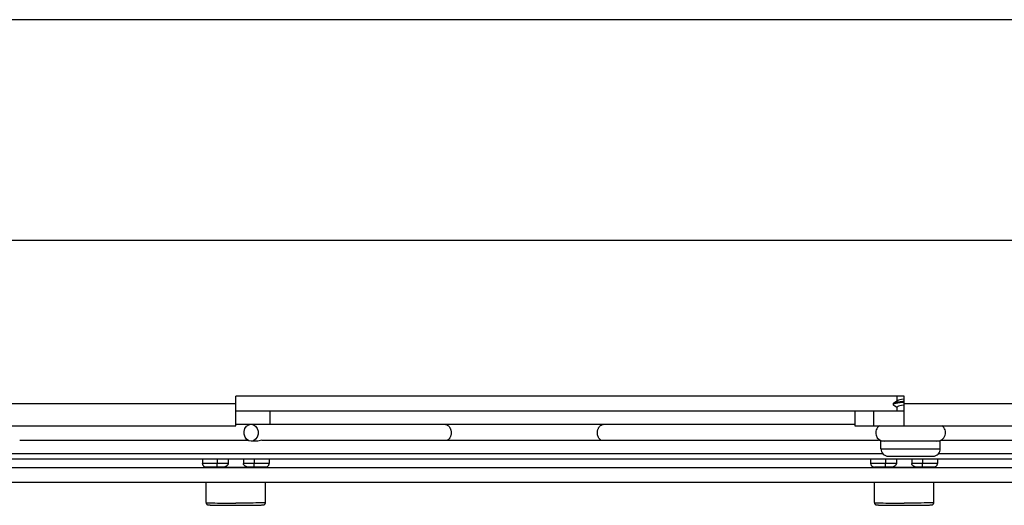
# Model space of a CAD drawing. Extents: x 0 to 594, y 0 to 420.
# Tile 90 of 104: x 407 to 434, y 151 to 164. Entities that reach past the tile are written whole.
import ezdxf

# ---------------------------------------------------------------- set-up
doc = ezdxf.new("R2010")
doc.units = 0
doc.header["$LTSCALE"] = 32.67
doc.layers.get('0').update_dxf_attribs({"linetype": 'CONTINUOUS'})
doc.layers.add('DATUM_AXIS', color=7, linetype='CONTINUOUS')

msp = doc.modelspace()

# ---------------------------------------------------------------- linework, layer by layer
at = {"color": 7, "linetype": 'CONTINUOUS'}
for p, q in [((451.25, 163.934), (392.461, 163.934)), ((430.56, 153.59), (430.56, 153.56)), ((430.682, 153.668), (430.649, 153.648)), ((430.673, 153.662), (430.673, 153.794)), ((430.673, 153.394), (430.673, 153.494)), ((431.831, 152.574), (430.231, 152.574)), ((430.231, 152.374), (430.231, 152.574)), ((431.831, 152.374), (431.831, 152.574)), ((392.342, 152.104), (451.368, 152.104)), ((411.955, 152.104), (411.955, 151.982)), ((412.649, 152.104), (412.649, 151.977)), ((413.061, 152.104), (413.061, 151.977)), ((413.755, 152.104), (413.755, 151.982)), ((429.955, 152.104), (429.955, 151.982)), ((430.431, 152.174), (431.631, 152.174)), ((430.649, 152.104), (430.649, 151.977)), ((431.061, 152.104), (431.061, 151.977)), ((431.755, 152.104), (431.755, 151.982)), ((412.066, 151.881), (412.071, 151.88)), ((412.071, 151.88), (412.077, 151.88)), ((412.077, 151.88), (412.083, 151.88)), ((412.083, 151.88), (412.095, 151.879)), ((412.095, 151.879), (412.109, 151.879)), ((412.109, 151.879), (412.131, 151.879)), ((412.131, 151.879), (412.167, 151.878)), ((412.167, 151.878), (412.213, 151.878)), ((412.213, 151.878), (412.284, 151.877)), ((412.284, 151.877), (412.52, 151.877)), ((413.408, 151.877), (413.191, 151.877)), ((413.408, 151.877), (413.476, 151.877)), ((413.476, 151.877), (413.528, 151.878)), ((413.528, 151.878), (413.569, 151.878)), ((413.569, 151.878), (413.593, 151.879)), ((413.593, 151.879), (413.612, 151.879)), ((413.612, 151.879), (413.623, 151.88)), ((413.623, 151.88), (413.632, 151.88)), ((413.632, 151.88), (413.639, 151.88)), ((413.639, 151.88), (413.645, 151.881)), ((430.066, 151.881), (430.071, 151.88)), ((430.071, 151.88), (430.077, 151.88)), ((430.077, 151.88), (430.083, 151.88)), ((430.083, 151.88), (430.095, 151.879)), ((430.095, 151.879), (430.109, 151.879)), ((430.109, 151.879), (430.131, 151.879)), ((430.131, 151.879), (430.167, 151.878)), ((430.167, 151.878), (430.213, 151.878)), ((430.213, 151.878), (430.284, 151.877)), ((430.284, 151.877), (430.52, 151.877)), ((431.408, 151.877), (431.191, 151.877)), ((431.408, 151.877), (431.476, 151.877)), ((431.476, 151.877), (431.528, 151.878)), ((431.528, 151.878), (431.569, 151.878)), ((431.569, 151.878), (431.593, 151.879)), ((431.593, 151.879), (431.612, 151.879)), ((431.612, 151.879), (431.623, 151.88)), ((431.623, 151.88), (431.632, 151.88)), ((431.632, 151.88), (431.639, 151.88)), ((431.639, 151.88), (431.645, 151.881))]:
    msp.add_line(p, q, dxfattribs=at)
at = {"color": 9, "linetype": 'CONTINUOUS'}
for p, q in [((406.407, 152.244), (430.28, 152.244)), ((430.231, 152.374), (431.831, 152.374)), ((431.783, 152.244), (437.304, 152.244)), ((412.019, 151.979), (411.999, 151.98)), ((412.055, 151.979), (412.019, 151.979)), ((412.098, 151.978), (412.055, 151.979)), ((412.147, 151.978), (412.098, 151.978)), ((412.219, 151.977), (412.147, 151.978)), ((412.296, 151.977), (412.219, 151.977)), ((412.649, 151.977), (412.296, 151.977)), ((412.355, 152.104), (412.355, 151.977)), ((413.395, 151.977), (413.061, 151.977)), ((413.355, 152.104), (413.355, 151.977)), ((413.473, 151.977), (413.395, 151.977)), ((413.547, 151.978), (413.473, 151.977)), ((413.612, 151.978), (413.547, 151.978)), ((413.655, 151.979), (413.612, 151.978)), ((413.691, 151.979), (413.655, 151.979)), ((413.711, 151.98), (413.691, 151.979)), ((413.728, 151.98), (413.711, 151.98)), ((430.019, 151.979), (429.999, 151.98)), ((430.055, 151.979), (430.019, 151.979)), ((430.098, 151.978), (430.055, 151.979)), ((430.147, 151.978), (430.098, 151.978)), ((430.219, 151.977), (430.147, 151.978)), ((430.296, 151.977), (430.219, 151.977)), ((430.649, 151.977), (430.296, 151.977)), ((430.355, 152.104), (430.355, 151.977)), ((431.395, 151.977), (431.061, 151.977)), ((431.355, 152.104), (431.355, 151.977)), ((431.473, 151.977), (431.395, 151.977)), ((431.547, 151.978), (431.473, 151.977)), ((431.612, 151.978), (431.547, 151.978)), ((431.655, 151.979), (431.612, 151.978)), ((431.691, 151.979), (431.655, 151.979)), ((431.711, 151.98), (431.691, 151.979)), ((431.728, 151.98), (431.711, 151.98))]:
    msp.add_line(p, q, dxfattribs=at)
at = {"color": 7, "linetype": 'CONTINUOUS'}
for points in [[(430.855, 153.62), (430.821, 153.616), (430.752, 153.608), (430.691, 153.599), (430.64, 153.59), (430.601, 153.581), (430.575, 153.572), (430.562, 153.564), (430.56, 153.56)], [(430.568, 153.599), (430.561, 153.593), (430.56, 153.59)], [(430.56, 153.56), (430.563, 153.555), (430.568, 153.55)], [(430.855, 153.65), (430.818, 153.646), (430.749, 153.637), (430.688, 153.628), (430.638, 153.62), (430.599, 153.611), (430.573, 153.602), (430.568, 153.599)], [(430.649, 153.648), (430.609, 153.624), (430.568, 153.599)], [(430.568, 153.55), (430.609, 153.526), (430.65, 153.502), (430.673, 153.488)], [(430.855, 153.71), (430.842, 153.708), (430.789, 153.698), (430.744, 153.689), (430.709, 153.679), (430.686, 153.67), (430.682, 153.668)], [(430.855, 153.548), (430.836, 153.545), (430.784, 153.536), (430.741, 153.526), (430.707, 153.517), (430.685, 153.508), (430.674, 153.498), (430.673, 153.494)], [(411.955, 151.982), (411.955, 151.98), (411.956, 151.971), (411.957, 151.963), (411.959, 151.956), (411.961, 151.948), (411.964, 151.941), (411.967, 151.935), (411.971, 151.929), (411.974, 151.923), (411.978, 151.918), (411.982, 151.914), (411.987, 151.909), (411.991, 151.906), (411.995, 151.902), (412, 151.899), (412.004, 151.896), (412.008, 151.894), (412.012, 151.892), (412.016, 151.89), (412.02, 151.888), (412.024, 151.887), (412.028, 151.886), (412.031, 151.885), (412.033, 151.884), (412.036, 151.884), (412.038, 151.883), (412.041, 151.883), (412.043, 151.883), (412.045, 151.882), (412.047, 151.882), (412.048, 151.882), (412.05, 151.882), (412.052, 151.882), (412.054, 151.881), (412.056, 151.881), (412.058, 151.881), (412.06, 151.881), (412.062, 151.881), (412.066, 151.881)], [(413.645, 151.881), (413.648, 151.881), (413.651, 151.881), (413.653, 151.881), (413.655, 151.881), (413.657, 151.881), (413.659, 151.882), (413.661, 151.882), (413.663, 151.882), (413.665, 151.882), (413.667, 151.882), (413.669, 151.883), (413.672, 151.883), (413.674, 151.884), (413.676, 151.884), (413.679, 151.885), (413.682, 151.886), (413.685, 151.887), (413.689, 151.888), (413.693, 151.889), (413.697, 151.891), (413.702, 151.894), (413.707, 151.896), (413.711, 151.899), (413.716, 151.903), (413.721, 151.906), (413.725, 151.911), (413.73, 151.916), (413.734, 151.921), (413.739, 151.927), (413.743, 151.933), (413.746, 151.94), (413.749, 151.948), (413.752, 151.956), (413.754, 151.964), (413.755, 151.972), (413.755, 151.98), (413.755, 151.982)], [(429.955, 151.982), (429.955, 151.98), (429.956, 151.971), (429.957, 151.963), (429.959, 151.956), (429.961, 151.948), (429.964, 151.941), (429.967, 151.935), (429.971, 151.929), (429.974, 151.923), (429.978, 151.918), (429.982, 151.914), (429.987, 151.909), (429.991, 151.906), (429.995, 151.902), (430, 151.899), (430.004, 151.896), (430.008, 151.894), (430.012, 151.892), (430.016, 151.89), (430.02, 151.888), (430.024, 151.887), (430.028, 151.886), (430.031, 151.885), (430.033, 151.884), (430.036, 151.884), (430.038, 151.883), (430.041, 151.883), (430.043, 151.883), (430.045, 151.882), (430.047, 151.882), (430.048, 151.882), (430.05, 151.882), (430.052, 151.882), (430.054, 151.881), (430.056, 151.881), (430.058, 151.881), (430.06, 151.881), (430.062, 151.881), (430.066, 151.881)], [(431.645, 151.881), (431.648, 151.881), (431.651, 151.881), (431.653, 151.881), (431.655, 151.881), (431.657, 151.881), (431.659, 151.882), (431.661, 151.882), (431.663, 151.882), (431.665, 151.882), (431.667, 151.882), (431.669, 151.883), (431.672, 151.883), (431.674, 151.884), (431.676, 151.884), (431.679, 151.885), (431.682, 151.886), (431.685, 151.887), (431.689, 151.888), (431.693, 151.889), (431.697, 151.891), (431.702, 151.894), (431.707, 151.896), (431.711, 151.899), (431.716, 151.903), (431.721, 151.906), (431.725, 151.911), (431.73, 151.916), (431.734, 151.921), (431.739, 151.927), (431.743, 151.933), (431.746, 151.94), (431.749, 151.948), (431.752, 151.956), (431.754, 151.964), (431.755, 151.972), (431.755, 151.98), (431.755, 151.982)]]:
    msp.add_lwpolyline(points, dxfattribs=at)
at = {"color": 9, "linetype": 'CONTINUOUS'}
for points in [[(411.999, 151.98), (411.983, 151.98), (411.976, 151.98), (411.97, 151.981), (411.965, 151.981), (411.961, 151.981), (411.958, 151.981), (411.956, 151.982), (411.955, 151.982), (411.955, 151.982)], [(413.755, 151.982), (413.755, 151.982), (413.754, 151.982), (413.752, 151.981), (413.749, 151.981), (413.745, 151.981), (413.74, 151.981), (413.734, 151.98), (413.728, 151.98)], [(429.999, 151.98), (429.983, 151.98), (429.976, 151.98), (429.97, 151.981), (429.965, 151.981), (429.961, 151.981), (429.958, 151.981), (429.956, 151.982), (429.955, 151.982), (429.955, 151.982)], [(431.755, 151.982), (431.755, 151.982), (431.754, 151.982), (431.752, 151.981), (431.749, 151.981), (431.745, 151.981), (431.74, 151.981), (431.734, 151.98), (431.728, 151.98)]]:
    msp.add_lwpolyline(points, dxfattribs=at)
at = {"color": 7, "linetype": 'CONTINUOUS'}
for centre, start, end in [((430.431, 152.374), 180, 270), ((431.631, 152.374), 270, 360)]:
    msp.add_arc(centre, 0.2, start, end, dxfattribs=at)
at = {"layer": 'DATUM_AXIS', "color": 7, "linetype": 'CONTINUOUS'}
for p, q in [((398.755, 157.994), (444.955, 157.994)), ((430.855, 153.794), (412.855, 153.794)), ((412.855, 152.994), (412.855, 153.794)), ((430.855, 152.994), (430.855, 153.794)), ((412.855, 153.394), (430.855, 153.394)), ((413.774, 153.394), (413.774, 153.034)), ((429.531, 153.394), (429.531, 152.994)), ((412.855, 153.034), (429.531, 153.034)), ((397.755, 152.994), (412.855, 152.994)), ((429.531, 152.994), (445.955, 152.994)), ((407.036, 152.604), (413.181, 152.604)), ((413.405, 152.574), (413.269, 152.574)), ((413.555, 152.604), (430.156, 152.604)), ((431.854, 152.604), (436.675, 152.604)), ((407.035, 152.244), (430.279, 152.244)), ((431.783, 152.244), (436.675, 152.244)), ((450.711, 151.864), (392.999, 151.864)), ((412.087, 151.884), (412.105, 151.885)), ((412.105, 151.885), (412.128, 151.886)), ((412.128, 151.879), (412.105, 151.879)), ((412.128, 151.886), (412.167, 151.886)), ((412.153, 151.878), (412.128, 151.879)), ((412.197, 151.878), (412.153, 151.878)), ((412.167, 151.886), (412.213, 151.887)), ((412.247, 151.877), (412.197, 151.878)), ((412.213, 151.887), (412.264, 151.887)), ((412.3, 151.877), (412.247, 151.877)), ((412.264, 151.887), (412.318, 151.887)), ((412.518, 151.877), (412.3, 151.877)), ((412.318, 151.887), (412.355, 151.887)), ((412.529, 151.877), (412.538, 151.877)), ((412.538, 151.877), (412.59, 151.877)), ((412.59, 151.877), (412.661, 151.876)), ((412.661, 151.876), (412.76, 151.875)), ((412.76, 151.875), (412.874, 151.875)), ((412.874, 151.875), (412.981, 151.875)), ((412.981, 151.875), (413.072, 151.876)), ((413.072, 151.876), (413.137, 151.877)), ((413.137, 151.877), (413.182, 151.877)), ((413.392, 151.877), (413.192, 151.877)), ((413.355, 151.887), (413.41, 151.887)), ((413.446, 151.877), (413.392, 151.877)), ((413.41, 151.887), (413.464, 151.887)), ((413.497, 151.878), (413.446, 151.877)), ((413.464, 151.887), (413.513, 151.887)), ((413.543, 151.878), (413.497, 151.878)), ((413.513, 151.887), (413.557, 151.886)), ((413.583, 151.879), (413.543, 151.878)), ((413.557, 151.886), (413.583, 151.886)), ((413.583, 151.886), (413.605, 151.885)), ((413.605, 151.879), (413.583, 151.879)), ((413.624, 151.88), (413.605, 151.879)), ((430.087, 151.884), (430.105, 151.885)), ((430.105, 151.885), (430.128, 151.886)), ((430.128, 151.879), (430.105, 151.879)), ((430.128, 151.886), (430.167, 151.886)), ((430.153, 151.878), (430.128, 151.879)), ((430.197, 151.878), (430.153, 151.878)), ((430.167, 151.886), (430.213, 151.887)), ((430.247, 151.877), (430.197, 151.878)), ((430.213, 151.887), (430.264, 151.887)), ((430.3, 151.877), (430.247, 151.877)), ((430.264, 151.887), (430.318, 151.887)), ((430.518, 151.877), (430.3, 151.877)), ((430.318, 151.887), (430.355, 151.887)), ((430.529, 151.877), (430.538, 151.877)), ((430.538, 151.877), (430.59, 151.877)), ((430.59, 151.877), (430.661, 151.876)), ((430.661, 151.876), (430.76, 151.875)), ((430.76, 151.875), (430.874, 151.875)), ((430.874, 151.875), (430.981, 151.875)), ((430.981, 151.875), (431.072, 151.876)), ((431.072, 151.876), (431.137, 151.877)), ((431.137, 151.877), (431.182, 151.877)), ((431.392, 151.877), (431.192, 151.877)), ((431.355, 151.887), (431.41, 151.887)), ((431.446, 151.877), (431.392, 151.877)), ((431.41, 151.887), (431.464, 151.887)), ((431.497, 151.878), (431.446, 151.877)), ((431.464, 151.887), (431.513, 151.887)), ((431.543, 151.878), (431.497, 151.878)), ((431.513, 151.887), (431.557, 151.886)), ((431.583, 151.879), (431.543, 151.878)), ((431.557, 151.886), (431.583, 151.886)), ((431.583, 151.886), (431.605, 151.885)), ((431.605, 151.879), (431.583, 151.879)), ((431.624, 151.88), (431.605, 151.879)), ((450.711, 151.464), (392.999, 151.464)), ((412.055, 150.923), (412.055, 151.464)), ((413.655, 150.923), (413.655, 151.464)), ((430.055, 150.923), (430.055, 151.464)), ((431.655, 150.923), (431.655, 151.464)), ((412.237, 150.856), (412.281, 150.855)), ((412.281, 150.855), (412.356, 150.853)), ((412.356, 150.853), (412.443, 150.852)), ((412.443, 150.852), (412.538, 150.851)), ((412.538, 150.851), (412.64, 150.851)), ((412.64, 150.851), (412.746, 150.85)), ((412.746, 150.85), (412.855, 150.85)), ((412.855, 150.85), (412.965, 150.85)), ((412.965, 150.85), (413.072, 150.851)), ((413.072, 150.851), (413.174, 150.851)), ((413.174, 150.851), (413.269, 150.852)), ((413.269, 150.852), (413.356, 150.853)), ((413.356, 150.853), (413.407, 150.854)), ((413.407, 150.854), (413.454, 150.855)), ((413.454, 150.855), (413.495, 150.856)), ((413.495, 150.856), (413.53, 150.858)), ((430.237, 150.856), (430.281, 150.855)), ((430.281, 150.855), (430.356, 150.853)), ((430.356, 150.853), (430.443, 150.852)), ((430.443, 150.852), (430.538, 150.851)), ((430.538, 150.851), (430.64, 150.851)), ((430.64, 150.851), (430.746, 150.85)), ((430.746, 150.85), (430.855, 150.85)), ((430.855, 150.85), (430.965, 150.85)), ((430.965, 150.85), (431.072, 150.851)), ((431.072, 150.851), (431.174, 150.851)), ((431.174, 150.851), (431.269, 150.852)), ((431.269, 150.852), (431.356, 150.853)), ((431.356, 150.853), (431.407, 150.854)), ((431.407, 150.854), (431.454, 150.855)), ((431.454, 150.855), (431.495, 150.856)), ((431.495, 150.856), (431.53, 150.858))]:
    msp.add_line(p, q, dxfattribs=at)
at = {"layer": 'DATUM_AXIS', "color": 9, "linetype": 'CONTINUOUS'}
for p, q in [((397.755, 153.594), (412.855, 153.594)), ((430.855, 153.594), (445.955, 153.594)), ((430.031, 153.394), (430.031, 152.994)), ((412.355, 151.877), (412.355, 151.977)), ((413.355, 151.877), (413.355, 151.977)), ((430.355, 151.877), (430.355, 151.977)), ((431.355, 151.877), (431.355, 151.977)), ((412.152, 150.916), (412.186, 150.915)), ((412.186, 150.915), (412.224, 150.914)), ((412.224, 150.914), (412.29, 150.913)), ((412.29, 150.913), (412.364, 150.912)), ((412.364, 150.912), (412.475, 150.911)), ((412.475, 150.911), (412.596, 150.91)), ((412.596, 150.91), (412.724, 150.909)), ((412.724, 150.909), (412.855, 150.909)), ((412.954, 150.909), (412.855, 150.909)), ((413.052, 150.909), (412.954, 150.909)), ((413.146, 150.91), (413.052, 150.909)), ((413.236, 150.911), (413.146, 150.91)), ((413.32, 150.912), (413.236, 150.911)), ((413.397, 150.913), (413.32, 150.912)), ((413.444, 150.914), (413.397, 150.913)), ((413.487, 150.914), (413.444, 150.914)), ((413.525, 150.915), (413.487, 150.914)), ((413.559, 150.916), (413.525, 150.915)), ((413.588, 150.917), (413.559, 150.916)), ((430.152, 150.916), (430.186, 150.915)), ((430.186, 150.915), (430.224, 150.914)), ((430.224, 150.914), (430.29, 150.913)), ((430.29, 150.913), (430.364, 150.912)), ((430.364, 150.912), (430.475, 150.911)), ((430.475, 150.911), (430.596, 150.91)), ((430.596, 150.91), (430.724, 150.909)), ((430.724, 150.909), (430.855, 150.909)), ((430.954, 150.909), (430.855, 150.909)), ((431.052, 150.909), (430.954, 150.909)), ((431.146, 150.91), (431.052, 150.909)), ((431.236, 150.911), (431.146, 150.91)), ((431.32, 150.912), (431.236, 150.911)), ((431.397, 150.913), (431.32, 150.912)), ((431.444, 150.914), (431.397, 150.913)), ((431.487, 150.914), (431.444, 150.914)), ((431.525, 150.915), (431.487, 150.914)), ((431.559, 150.916), (431.525, 150.915)), ((431.588, 150.917), (431.559, 150.916))]:
    msp.add_line(p, q, dxfattribs=at)
at = {"layer": 'DATUM_AXIS', "color": 7, "linetype": 'CONTINUOUS'}
for points in [[(413.269, 152.574), (413.203, 152.588), (413.147, 152.628), (413.105, 152.689), (413.082, 152.764), (413.082, 152.843), (413.104, 152.919), (413.146, 152.98), (413.203, 153.02), (413.269, 153.034)], [(413.269, 153.034), (413.334, 153.021), (413.391, 152.981), (413.432, 152.92), (413.455, 152.845), (413.455, 152.766), (413.433, 152.69), (413.391, 152.629), (413.334, 152.589), (413.269, 152.574)], [(418.468, 153.034), (418.475, 153.034), (418.487, 153.033), (418.5, 153.031), (418.512, 153.028), (418.524, 153.024), (418.536, 153.019), (418.548, 153.013), (418.559, 153.006), (418.57, 152.998), (418.581, 152.99), (418.591, 152.98), (418.6, 152.97), (418.609, 152.959), (418.617, 152.947), (418.624, 152.935), (418.631, 152.922), (418.637, 152.908), (418.643, 152.894), (418.647, 152.88), (418.651, 152.865), (418.654, 152.85), (418.656, 152.835), (418.657, 152.82), (418.658, 152.804)], [(422.595, 152.804), (422.595, 152.82), (422.596, 152.835), (422.598, 152.85), (422.601, 152.865), (422.605, 152.88), (422.61, 152.894), (422.615, 152.908), (422.621, 152.922), (422.628, 152.935), (422.635, 152.947), (422.644, 152.959), (422.652, 152.97), (422.662, 152.98), (422.672, 152.99), (422.682, 152.998), (422.693, 153.006), (422.704, 153.013), (422.716, 153.019), (422.728, 153.024), (422.74, 153.028), (422.753, 153.031), (422.765, 153.033), (422.778, 153.034), (422.784, 153.034)], [(418.658, 152.804), (418.657, 152.789), (418.656, 152.774), (418.654, 152.759), (418.651, 152.744), (418.647, 152.729), (418.643, 152.715), (418.637, 152.701), (418.631, 152.687), (418.624, 152.674), (418.617, 152.662), (418.609, 152.65), (418.6, 152.639), (418.591, 152.629), (418.581, 152.619), (418.57, 152.611), (418.562, 152.604)], [(422.691, 152.604), (422.682, 152.611), (422.672, 152.619), (422.662, 152.629), (422.652, 152.639), (422.644, 152.65), (422.635, 152.662), (422.628, 152.674), (422.621, 152.687), (422.615, 152.701), (422.61, 152.715), (422.605, 152.729), (422.601, 152.744), (422.598, 152.759), (422.596, 152.774), (422.595, 152.789), (422.595, 152.804)], [(413.555, 152.604), (413.525, 152.6), (413.489, 152.59), (413.448, 152.579), (413.405, 152.574)], [(430.306, 152.574), (430.281, 152.576), (430.256, 152.581), (430.231, 152.587), (430.208, 152.594), (430.188, 152.599), (430.17, 152.603), (430.156, 152.604)], [(412.649, 151.977), (412.649, 151.973), (412.649, 151.969), (412.648, 151.965), (412.647, 151.961), (412.645, 151.956), (412.643, 151.952), (412.641, 151.947), (412.638, 151.942), (412.634, 151.937), (412.629, 151.932), (412.624, 151.926), (412.618, 151.92), (412.611, 151.914), (412.603, 151.908), (412.594, 151.902), (412.585, 151.897), (412.576, 151.892), (412.567, 151.888), (412.558, 151.884), (412.549, 151.881), (412.541, 151.879), (412.533, 151.878), (412.525, 151.877), (412.52, 151.877)], [(413.191, 151.877), (413.185, 151.877), (413.178, 151.878), (413.17, 151.879), (413.161, 151.881), (413.153, 151.884), (413.144, 151.888), (413.135, 151.892), (413.125, 151.897), (413.116, 151.902), (413.108, 151.908), (413.1, 151.914), (413.093, 151.92), (413.087, 151.926), (413.081, 151.932), (413.077, 151.937), (413.073, 151.942), (413.07, 151.947), (413.068, 151.952), (413.066, 151.956), (413.064, 151.961), (413.063, 151.965), (413.062, 151.969), (413.062, 151.973), (413.061, 151.977)], [(430.649, 151.977), (430.649, 151.973), (430.649, 151.969), (430.648, 151.965), (430.647, 151.961), (430.645, 151.956), (430.643, 151.952), (430.641, 151.947), (430.638, 151.942), (430.634, 151.937), (430.629, 151.932), (430.624, 151.926), (430.618, 151.92), (430.611, 151.914), (430.603, 151.908), (430.594, 151.902), (430.585, 151.897), (430.576, 151.892), (430.567, 151.888), (430.558, 151.884), (430.549, 151.881), (430.541, 151.879), (430.533, 151.878), (430.525, 151.877), (430.52, 151.877)], [(431.191, 151.877), (431.185, 151.877), (431.178, 151.878), (431.17, 151.879), (431.161, 151.881), (431.153, 151.884), (431.144, 151.888), (431.135, 151.892), (431.125, 151.897), (431.116, 151.902), (431.108, 151.908), (431.1, 151.914), (431.093, 151.92), (431.087, 151.926), (431.081, 151.932), (431.077, 151.937), (431.073, 151.942), (431.07, 151.947), (431.068, 151.952), (431.066, 151.956), (431.064, 151.961), (431.063, 151.965), (431.062, 151.969), (431.062, 151.973), (431.061, 151.977)], [(412.105, 151.879), (412.087, 151.88), (412.079, 151.88), (412.072, 151.88), (412.067, 151.881), (412.062, 151.881), (412.059, 151.881), (412.057, 151.882), (412.055, 151.882), (412.055, 151.882), (412.057, 151.883), (412.059, 151.883), (412.062, 151.883), (412.067, 151.884), (412.072, 151.884), (412.079, 151.884), (412.087, 151.884)], [(413.605, 151.885), (413.624, 151.884), (413.632, 151.884), (413.638, 151.884), (413.644, 151.884), (413.648, 151.883), (413.652, 151.883), (413.654, 151.883), (413.655, 151.882), (413.655, 151.882), (413.654, 151.882), (413.652, 151.881), (413.648, 151.881), (413.644, 151.881), (413.638, 151.88), (413.632, 151.88), (413.624, 151.88)], [(430.105, 151.879), (430.087, 151.88), (430.079, 151.88), (430.072, 151.88), (430.067, 151.881), (430.062, 151.881), (430.059, 151.881), (430.057, 151.882), (430.055, 151.882), (430.055, 151.882), (430.057, 151.883), (430.059, 151.883), (430.062, 151.883), (430.067, 151.884), (430.072, 151.884), (430.079, 151.884), (430.087, 151.884)], [(431.605, 151.885), (431.624, 151.884), (431.632, 151.884), (431.638, 151.884), (431.644, 151.884), (431.648, 151.883), (431.652, 151.883), (431.654, 151.883), (431.655, 151.882), (431.655, 151.882), (431.654, 151.882), (431.652, 151.881), (431.648, 151.881), (431.644, 151.881), (431.638, 151.88), (431.632, 151.88), (431.624, 151.88)], [(412.055, 150.923), (412.056, 150.917), (412.056, 150.912), (412.058, 150.906), (412.06, 150.9), (412.062, 150.895), (412.066, 150.889), (412.07, 150.884), (412.074, 150.88), (412.077, 150.876), (412.082, 150.873), (412.085, 150.871), (412.089, 150.869), (412.092, 150.868), (412.095, 150.866), (412.097, 150.865), (412.1, 150.865), (412.102, 150.864), (412.105, 150.863), (412.107, 150.863), (412.11, 150.862), (412.112, 150.862), (412.114, 150.862), (412.117, 150.861), (412.12, 150.861), (412.124, 150.861), (412.128, 150.86), (412.133, 150.86), (412.139, 150.86), (412.147, 150.859), (412.156, 150.859), (412.168, 150.858), (412.182, 150.858), (412.199, 150.857), (412.237, 150.856)], [(413.53, 150.858), (413.544, 150.858), (413.555, 150.859), (413.564, 150.859), (413.571, 150.86), (413.577, 150.86), (413.582, 150.86), (413.586, 150.861), (413.589, 150.861), (413.592, 150.861), (413.595, 150.862), (413.597, 150.862), (413.6, 150.862), (413.602, 150.863), (413.604, 150.863), (413.606, 150.863), (413.608, 150.864), (413.61, 150.864), (413.612, 150.865), (413.615, 150.866), (413.617, 150.867), (413.62, 150.868), (413.622, 150.869), (413.625, 150.871), (413.627, 150.872), (413.63, 150.874), (413.633, 150.876), (413.636, 150.879), (413.639, 150.882), (413.642, 150.885), (413.645, 150.889), (413.647, 150.893), (413.65, 150.897), (413.652, 150.902), (413.653, 150.907), (413.654, 150.912), (413.655, 150.917), (413.655, 150.923)], [(430.055, 150.923), (430.056, 150.917), (430.056, 150.912), (430.058, 150.906), (430.06, 150.9), (430.062, 150.895), (430.066, 150.889), (430.07, 150.884), (430.074, 150.88), (430.077, 150.876), (430.082, 150.873), (430.085, 150.871), (430.089, 150.869), (430.092, 150.868), (430.095, 150.866), (430.097, 150.865), (430.1, 150.865), (430.102, 150.864), (430.105, 150.863), (430.107, 150.863), (430.11, 150.862), (430.112, 150.862), (430.114, 150.862), (430.117, 150.861), (430.12, 150.861), (430.124, 150.861), (430.128, 150.86), (430.133, 150.86), (430.139, 150.86), (430.147, 150.859), (430.156, 150.859), (430.168, 150.858), (430.182, 150.858), (430.199, 150.857), (430.237, 150.856)], [(431.53, 150.858), (431.544, 150.858), (431.555, 150.859), (431.564, 150.859), (431.571, 150.86), (431.577, 150.86), (431.582, 150.86), (431.586, 150.861), (431.589, 150.861), (431.592, 150.861), (431.595, 150.862), (431.597, 150.862), (431.6, 150.862), (431.602, 150.863), (431.604, 150.863), (431.606, 150.863), (431.608, 150.864), (431.61, 150.864), (431.612, 150.865), (431.615, 150.866), (431.617, 150.867), (431.62, 150.868), (431.622, 150.869), (431.625, 150.871), (431.627, 150.872), (431.63, 150.874), (431.633, 150.876), (431.636, 150.879), (431.639, 150.882), (431.642, 150.885), (431.645, 150.889), (431.647, 150.893), (431.65, 150.897), (431.652, 150.902), (431.653, 150.907), (431.654, 150.912), (431.655, 150.917), (431.655, 150.923)]]:
    msp.add_lwpolyline(points, dxfattribs=at)
at = {"layer": 'DATUM_AXIS', "color": 9, "linetype": 'CONTINUOUS'}
for points in [[(412.055, 150.923), (412.056, 150.922), (412.058, 150.922), (412.061, 150.921), (412.066, 150.921), (412.072, 150.92), (412.08, 150.92), (412.089, 150.919), (412.099, 150.918), (412.11, 150.918), (412.123, 150.917), (412.152, 150.916)], [(413.655, 150.923), (413.655, 150.922), (413.653, 150.922), (413.649, 150.921), (413.644, 150.921), (413.638, 150.92), (413.631, 150.92), (413.622, 150.919), (413.612, 150.918), (413.601, 150.918), (413.588, 150.917)], [(430.055, 150.923), (430.056, 150.922), (430.058, 150.922), (430.061, 150.921), (430.066, 150.921), (430.072, 150.92), (430.08, 150.92), (430.089, 150.919), (430.099, 150.918), (430.11, 150.918), (430.123, 150.917), (430.152, 150.916)], [(431.655, 150.923), (431.655, 150.922), (431.653, 150.922), (431.649, 150.921), (431.644, 150.921), (431.638, 150.92), (431.631, 150.92), (431.622, 150.919), (431.612, 150.918), (431.601, 150.918), (431.588, 150.917)]]:
    msp.add_lwpolyline(points, dxfattribs=at)
at = {"layer": 'DATUM_AXIS', "color": 7, "linetype": 'CONTINUOUS'}
for centre, start, end in [((430.321, 152.804), 124.3012, 270), ((431.741, 152.804), 270, 55.6988)]:
    msp.add_arc(centre, 0.23, start, end, dxfattribs=at)

doc.saveas('drawing.dxf')
